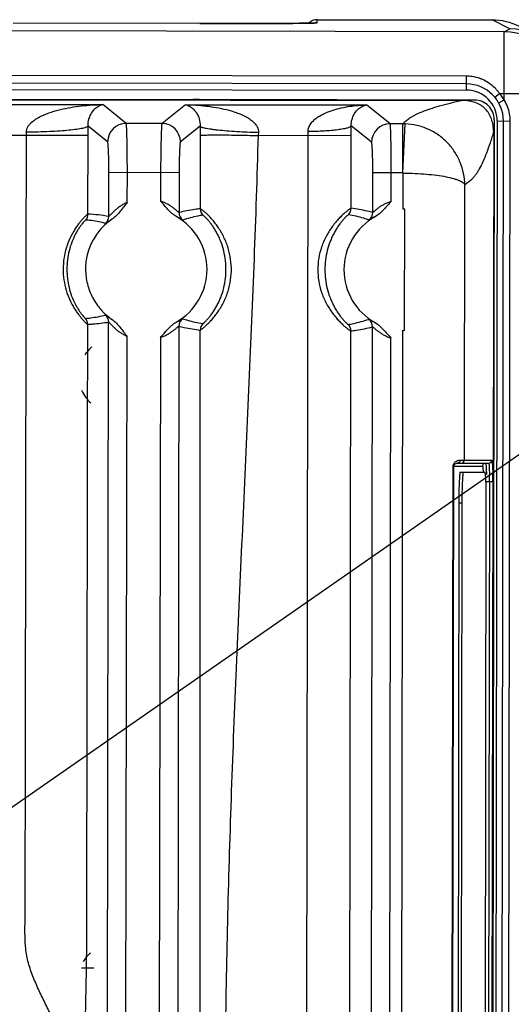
# Model space of a CAD drawing. Header units: inches. Extents: x 0 to 34, y 0 to 22.
# Tile 24 of 71: x 16 to 16.8, y 4.3 to 5.9. Entities that reach past the tile are written whole.
import ezdxf

# ---------------------------------------------------------------- set-up
doc = ezdxf.new("R2010")
doc.units = ezdxf.units.IN
doc.header["$LTSCALE"] = 1.87
doc.header["$MEASUREMENT"] = 0
doc.layers.get('0').update_dxf_attribs({"linetype": 'CONTINUOUS'})
doc.layers.add('DETAIL', color=7, linetype='CONTINUOUS')
doc.styles.get("Standard").update_dxf_attribs({"font": 'txt', "width": 0.8})
doc.dimstyles.get("Standard").update_dxf_attribs({"dimtxt": 0.125, "dimasz": 0.18, "dimexe": 0.18, "dimexo": 0.0625, "dimgap": 0.09, "dimtad": 0, "dimtih": 1, "dimtoh": 1, "dimdec": 3, "dimzin": 4, "dimdsep": 46, "dimtxsty": 'STANDARD', "dimblk": '_FILLED', "dimblk1": '_FILLED', "dimblk2": '_FILLED', "dimcen": 0.09, "dimadec": 0, "dimazin": 0, "dimtol": 1, "dimtp": 0.01, "dimtm": 0.01, "dimtfac": 1, "dimtdec": 3, "dimtofl": 0, "dimtmove": 0, "dimatfit": 3, "dimldrblk": '_FILLED', "dimfxl": 1, "dimtolj": 1, "dimtzin": 4, "dimarcsym": 0})

# ---------------------------------------------------------------- blocks, each defined once
blk = doc.blocks.new('_FILLED')
at = {"color": 0, "linetype": 'BYBLOCK'}
blk.add_solid([(0, 0), (-1, 0.1736), (-1, -0.1736)], dxfattribs=at)

msp = doc.modelspace()

# ---------------------------------------------------------------- linework, layer by layer
at = {"color": 7, "linetype": 'CONTINUOUS'}
for p, q in [((16.5125, 5.8652), (16.5126, 5.8702)), ((16.5126, 5.8702), (16.7962, 5.8698)), ((16.8251, 5.8552), (16.7962, 5.8698)), ((16.8159, 5.8506), (6.6112, 5.8664)), ((16.4074, 5.8639), (16.0196, 5.8643)), ((16.4577, 5.8641), (16.4074, 5.8639)), ((16.4834, 5.8643), (16.4577, 5.8641)), ((16.4947, 5.8645), (16.4834, 5.8643)), ((16.5006, 5.8646), (16.4947, 5.8645)), ((16.505, 5.8647), (16.5006, 5.8646)), ((16.8159, 5.8506), (16.8251, 5.8552)), ((16.8157, 5.7401), (16.8159, 5.8506)), ((16.7547, 5.7786), (14.9231, 5.7815)), ((16.7547, 5.7558), (16.7547, 5.7786)), ((16.7547, 5.7658), (14.9231, 5.7687)), ((14.9231, 5.7587), (16.7547, 5.7558)), ((6.6951, 5.7546), (16.7488, 5.7391)), ((15.1303, 5.7425), (16.3106, 5.7407)), ((16.3106, 5.7407), (16.3207, 5.7405)), ((16.3216, 5.7405), (16.3157, 5.7406)), ((16.7676, 5.7398), (16.3216, 5.7405)), ((16.7676, 5.7398), (16.7488, 5.7391)), ((16.8007, 5.7442), (16.8084, 5.7506)), ((16.807, 5.7352), (16.8157, 5.7401)), ((16.8084, 5.7506), (16.9157, 5.7505)), ((15.3607, 5.7336), (16.1648, 5.7324)), ((16.2028, 5.7019), (16.1648, 5.7324)), ((16.299, 5.7322), (16.261, 5.7018)), ((16.299, 5.7322), (16.5928, 5.7317)), ((16.6308, 5.7012), (16.5928, 5.7317)), ((16.7996, 5.7077), (16.7949, 2.6584)), ((16.7996, 5.7077), (16.7988, 5.6889)), ((16.1727, 5.672), (16.141, 5.6974)), ((16.261, 5.7018), (16.2028, 5.7019)), ((16.3229, 5.6974), (16.2909, 5.6718)), ((16.6008, 5.6713), (16.5677, 5.6978)), ((16.6514, 5.7012), (16.6308, 5.7012)), ((16.6513, 5.6213), (16.6514, 5.7012)), ((16.6517, 5.6213), (16.6554, 5.7011)), ((16.8046, 5.7058), (16.7998, 2.5653)), ((16.8046, 5.7058), (16.8256, 5.7057)), ((16.8098, 2.5653), (16.8146, 5.7057)), ((16.8208, 2.5652), (16.8256, 5.7057)), ((15.3851, 5.6836), (16.141, 5.6825)), ((16.1408, 5.5544), (16.141, 5.6825)), ((16.3229, 5.6822), (16.3229, 5.5632)), ((16.4172, 5.6873), (16.4168, 5.682)), ((16.5678, 5.6818), (16.4168, 5.682)), ((16.493, 2.5791), (16.4978, 5.6819)), ((16.5676, 5.5639), (16.5678, 5.6818)), ((16.7988, 5.6889), (16.7979, 5.1355)), ((16.1747, 5.5507), (16.1748, 5.622)), ((16.2887, 5.6218), (16.1748, 5.622)), ((16.2047, 5.5736), (16.2048, 5.622)), ((16.2587, 5.6219), (16.2587, 5.5755)), ((16.2887, 5.6218), (16.2886, 5.557)), ((16.6027, 5.5572), (16.6028, 5.6213)), ((16.6521, 5.6213), (16.6028, 5.6213)), ((16.6327, 5.5751), (16.6328, 5.6213)), ((16.652, 5.5627), (16.6521, 5.6213)), ((16.7513, 5.1551), (16.752, 5.6018)), ((16.6543, 5.3657), (16.6546, 5.5627)), ((16.1725, 4.1287), (16.1744, 5.3793)), ((16.2883, 5.3727), (16.2863, 4.0719)), ((16.2024, 4.1287), (16.2043, 5.3563)), ((16.5634, 2.8959), (16.5673, 5.3648)), ((16.5986, 2.8892), (16.6024, 5.3715)), ((16.6479, 2.8947), (16.6517, 5.3658)), ((16.2583, 5.3542), (16.2563, 4.0719)), ((16.6286, 2.9071), (16.6323, 5.3535)), ((16.7399, 5.1501), (16.7908, 5.15)), ((16.7423, 5.1549), (16.7446, 5.1551)), ((16.7446, 5.1551), (16.7958, 5.155)), ((16.73, 3.1151), (16.7331, 5.1451)), ((16.7309, 3.1151), (16.734, 5.1451)), ((16.7331, 5.1451), (16.7808, 5.1451)), ((16.7445, 5.1356), (16.7847, 5.1355)), ((16.7812, 5.1432), (16.7816, 5.1358)), ((16.7867, 5.1413), (16.787, 5.1315)), ((16.7917, 5.1412), (16.792, 5.1315)), ((16.7969, 5.1448), (16.7972, 5.1333)), ((16.7973, 5.12), (16.7871, 5.12)), ((16.792, 5.12), (16.789, 3.14)), ((16.7973, 5.12), (16.7942, 3.14)), ((16.7423, 5.0856), (16.7393, 3.1856)), ((16.7423, 5.0856), (16.7473, 5.0856)), ((16.7473, 5.0856), (16.7443, 3.1856)), ((16.7838, 3.1855), (16.7868, 5.0855)), ((16.1304, 4.3306), (16.1502, 4.3306))]:
    msp.add_line(p, q, dxfattribs=at)
for points in [[(16.5097, 5.8649), (16.5098, 5.8649), (16.5097, 5.8649), (16.5091, 5.8649), (16.5081, 5.8648), (16.5067, 5.8648), (16.505, 5.8647)], [(16.3157, 5.7406), (16.3131, 5.7406), (16.3122, 5.7406), (16.3116, 5.7406), (16.3115, 5.7406)]]:
    msp.add_lwpolyline(points, dxfattribs=at)
for centre, radius, start, end in [((16.5126, 5.8502), 0.02, 89.911, 133.9845), ((16.796, 5.7697), 0.1, 63.348, 89.9138), ((16.5125, 5.8451), 0.02, 89.9194, 99.4202), ((16.825, 5.7552), 0.1, 359.9225, 89.9115), ((16.8157, 5.7506), 0.1, 359.9181, 89.8972), ((16.7546, 5.7155), 0.0631, 81.6987, 89.9049), ((16.7545, 5.7146), 0.064, 69.186, 81.6871), ((16.7546, 5.7058), 0.06, 359.9118, 89.9095), ((16.7546, 5.7058), 0.05, 359.9113, 89.9113), ((16.3333, 7.7212), 1.9807, 269.6345, 269.922), ((16.7675, 5.7073), 0.0325, 67.5108, 89.8413), ((16.7476, 5.7051), 0.076, 36.8715, 40.6354), ((16.7546, 5.7058), 0.07, 29.2724, 39.8068), ((16.7589, 5.7046), 0.067, 21.4015, 31.9503), ((16.7677, 5.7078), 0.0319, 22.3917, 67.4066), ((16.7611, 5.7055), 0.0646, 10.67, 21.3681), ((16.7672, 5.7077), 0.0325, 359.9597, 22.3093), ((16.7625, 5.7058), 0.0631, 359.9146, 10.6385), ((12.7149, 5.6878), 3.4261, 359.9112, 0.1621), ((16.2028, 5.6719), 0.03, 90.025, 179.8185), ((16.2608, 5.6718), 0.03, 0.004, 89.7975), ((19.4742, 5.6811), 3.1513, 179.7039, 179.9801), ((13.8432, 5.686), 2.7246, 359.9106, 0.2473), ((16.6308, 5.6712), 0.03, 90.025, 179.8185), ((16.6512, 5.6014), 0.0999, 87.6126, 89.8756), ((15.6612, 5.6832), 0.3799, 359.9104, 0.6645), ((16.0241, 5.6826), 0.4737, 359.9101, 0.7171), ((16.5526, 5.564), 0.015, 315.6821, 359.9058), ((16.1258, 5.5544), 0.015, 320.8282, 359.9119), ((16.1316, 5.3158), 0.2388, 79.6089, 87.7908), ((16.1597, 5.5507), 0.015, 311.5227, 359.8979), ((16.2355, 5.4649), 0.0985, 299.5254, 60.2048), ((16.3036, 5.5569), 0.015, 179.9319, 233.45), ((16.3379, 5.5632), 0.015, 179.9182, 223.7737), ((16.6545, 5.4642), 0.0985, 119.0695, 240.755), ((16.5877, 5.5572), 0.015, 305.7541, 359.8901), ((16.6545, 5.4643), 0.0984, 89.911, 91.4531), ((16.1594, 5.3793), 0.015, 359.9253, 48.3017), ((16.1255, 5.3757), 0.015, 359.9108, 38.9945), ((16.3033, 5.3726), 0.015, 126.3731, 179.8909), ((16.3379, 5.3663), 0.015, 136.1266, 179.9048), ((16.5523, 5.3648), 0.015, 359.9187, 44.1434), ((16.5874, 5.3715), 0.015, 359.9329, 54.0694), ((-523.8543, 4.8051), 540.1774, 359.922973, 0.059522), ((16.6545, 5.4639), 0.0982, 268.3683, 269.1408), ((16.6545, 5.4645), 0.0987, 269.1405, 269.9104), ((16.1856, 5.2925), 0.06, 129.6463, 146.4122), ((16.1856, 5.2925), 0.06, 203.5968, 227.9003), ((16.7463, 5.1551), 0.005, 269.9574, 359.9234), ((16.7908, 5.155), 0.005, 269.9574, 359.9234), ((16.058, 5.1215), 0.7393, 359.8891, 0.9145), ((16.1596, 5.1213), 0.6325, 359.8883, 0.9284), ((15.692, 5.0873), 1.0948, 359.9077, 0.9088), ((16.1835, 4.3085), 0.06, 129.6463, 147.3205)]:
    msp.add_arc(centre, radius, start, end, dxfattribs=at)
for points, knots in [([(16.3225, 5.8638), (16.3544, 5.8638), (16.3995, 5.8638), (16.4547, 5.8641), (16.4779, 5.8643), (16.488, 5.8644)], [0, 0, 0, 0, 0.578911, 0.817821, 1, 1, 1, 1]), ([(16.488, 5.8644), (16.4898, 5.8644), (16.4934, 5.8645), (16.4983, 5.8646), (16.5025, 5.8647), (16.5056, 5.8647), (16.5077, 5.8648), (16.5089, 5.8649), (16.51, 5.8649), (16.5109, 5.865), (16.5116, 5.865), (16.512, 5.8651), (16.5123, 5.8651), (16.5124, 5.8651), (16.5125, 5.8651), (16.5125, 5.8652), (16.5125, 5.8652)], [0, 0, 0, 0, 0.230049, 0.431376, 0.603192, 0.744798, 0.804068, 0.855575, 0.899275, 0.935122, 0.963076, 0.983124, 0.990191, 0.995304, 0.998509, 1, 1, 1, 1]), ([(16.7902, 5.7678), (16.7872, 5.7698), (16.7829, 5.7722), (16.7784, 5.774), (16.7772, 5.7745)], [0, 0, 0, 0, 0.749705, 1, 1, 1, 1]), ([(16.8053, 5.7545), (16.8042, 5.7558), (16.7997, 5.7607), (16.7944, 5.765), (16.7902, 5.7678)], [0, 0, 0, 0, 0.25074, 1, 1, 1, 1]), ([(16.0411, 5.6876), (16.041, 5.6906), (16.0425, 5.6952), (16.0459, 5.7), (16.05, 5.7043), (16.0559, 5.7087), (16.0635, 5.713), (16.0714, 5.7166), (16.0796, 5.7196), (16.0879, 5.7222), (16.099, 5.7252), (16.1132, 5.728), (16.1303, 5.7304), (16.1475, 5.7319), (16.159, 5.7323), (16.1648, 5.7324)], [0, 0, 0, 0, 0.064902, 0.096933, 0.12873, 0.191695, 0.254339, 0.3168, 0.379143, 0.441407, 0.503611, 0.627871, 0.752008, 0.876047, 1, 1, 1, 1]), ([(16.141, 5.6974), (16.1409, 5.7014), (16.1418, 5.7079), (16.1455, 5.7172), (16.1506, 5.7246), (16.1576, 5.7301), (16.1625, 5.7319), (16.1648, 5.7324)], [0, 0, 0, 0, 0.260432, 0.424746, 0.66118, 0.843486, 1, 1, 1, 1]), ([(16.299, 5.7322), (16.3013, 5.7317), (16.3061, 5.7299), (16.313, 5.7246), (16.3182, 5.7174), (16.3221, 5.708), (16.323, 5.7014), (16.3229, 5.6974)], [0, 0, 0, 0, 0.152895, 0.332679, 0.568435, 0.734525, 1, 1, 1, 1]), ([(16.299, 5.7322), (16.3046, 5.7321), (16.3158, 5.7317), (16.3325, 5.7302), (16.3491, 5.7278), (16.3628, 5.725), (16.3735, 5.7221), (16.3815, 5.7195), (16.3893, 5.7164), (16.397, 5.7129), (16.4042, 5.7085), (16.4108, 5.7031), (16.4161, 5.6962), (16.4175, 5.6902), (16.4172, 5.6873)], [0, 0, 0, 0, 0.124298, 0.248558, 0.372809, 0.497071, 0.559233, 0.621411, 0.68363, 0.745957, 0.808388, 0.871206, 0.93483, 1, 1, 1, 1]), ([(16.4978, 5.6886), (16.4977, 5.6911), (16.4985, 5.6948), (16.5007, 5.6992), (16.5027, 5.7023), (16.5051, 5.705), (16.5085, 5.7083), (16.5132, 5.7119), (16.5192, 5.7155), (16.5275, 5.7196), (16.5384, 5.7237), (16.5517, 5.7272), (16.5653, 5.7297), (16.579, 5.7312), (16.5882, 5.7317), (16.5928, 5.7317)], [0, 0, 0, 0, 0.066708, 0.099565, 0.131893, 0.163935, 0.195705, 0.25871, 0.32126, 0.38353, 0.507462, 0.630956, 0.754161, 0.877163, 1, 1, 1, 1]), ([(16.5677, 5.6978), (16.5677, 5.7014), (16.5683, 5.7065), (16.5703, 5.7123), (16.5729, 5.7179), (16.5776, 5.7242), (16.585, 5.7296), (16.5903, 5.7314), (16.5928, 5.7317)], [0, 0, 0, 0, 0.23936, 0.326586, 0.402959, 0.644553, 0.834235, 1, 1, 1, 1]), ([(16.7487, 5.7391), (16.7419, 5.7376), (16.7291, 5.7346), (16.7113, 5.73), (16.6958, 5.7253), (16.6845, 5.7213), (16.6767, 5.718), (16.6718, 5.7156), (16.6674, 5.7132), (16.6625, 5.7101), (16.6573, 5.7061), (16.6533, 5.7028), (16.6514, 5.7012)], [0, 0, 0, 0, 0.196876, 0.371722, 0.524594, 0.655601, 0.712975, 0.764994, 0.811762, 0.853895, 0.929155, 1, 1, 1, 1]), ([(16.7988, 5.6889), (16.7988, 5.6924), (16.7981, 5.6994), (16.7958, 5.7076), (16.7932, 5.7136), (16.7902, 5.7193), (16.7868, 5.7239), (16.7832, 5.7274), (16.7806, 5.7296), (16.7771, 5.7318), (16.7729, 5.7339), (16.767, 5.7363), (16.759, 5.7384), (16.7523, 5.739), (16.7488, 5.7391)], [0, 0, 0, 0, 0.133323, 0.261136, 0.321534, 0.379752, 0.501724, 0.534833, 0.568104, 0.63149, 0.689276, 0.746746, 0.868719, 1, 1, 1, 1]), ([(16.141, 5.6974), (16.1408, 5.6971), (16.14, 5.6963), (16.1381, 5.6954), (16.1354, 5.6945), (16.1319, 5.6936), (16.1276, 5.6928), (16.1203, 5.6917), (16.1094, 5.6904), (16.0946, 5.6892), (16.0779, 5.6883), (16.0598, 5.6878), (16.0474, 5.6876), (16.0411, 5.6876)], [0, 0, 0, 0, 0.012744, 0.032589, 0.060391, 0.096298, 0.140124, 0.191539, 0.315514, 0.463893, 0.631501, 0.812555, 1, 1, 1, 1]), ([(16.2048, 5.622), (16.2048, 5.627), (16.2047, 5.637), (16.2047, 5.6516), (16.2045, 5.6631), (16.2044, 5.6716), (16.2042, 5.6774), (16.2041, 5.6826), (16.2039, 5.6873), (16.2038, 5.6914), (16.2036, 5.6948), (16.2034, 5.6973), (16.2033, 5.6989), (16.2032, 5.6998), (16.2031, 5.7006), (16.203, 5.7012), (16.2029, 5.7016), (16.2028, 5.7018), (16.2028, 5.7019)], [0, 0, 0, 0, 0.190567, 0.374476, 0.544404, 0.622222, 0.694333, 0.760088, 0.81884, 0.870043, 0.91328, 0.948148, 0.962331, 0.974312, 0.984073, 0.9916, 0.996892, 1, 1, 1, 1]), ([(16.261, 5.7018), (16.2609, 5.7018), (16.2608, 5.7015), (16.2607, 5.7011), (16.2606, 5.7005), (16.2605, 5.6998), (16.2604, 5.6988), (16.2603, 5.6972), (16.2601, 5.6947), (16.2599, 5.6913), (16.2597, 5.6872), (16.2596, 5.6825), (16.2594, 5.6773), (16.2593, 5.6715), (16.2591, 5.663), (16.2589, 5.6515), (16.2588, 5.6369), (16.2587, 5.627), (16.2587, 5.6219)], [0, 0, 0, 0, 0.003108, 0.0084, 0.015927, 0.025688, 0.037669, 0.051852, 0.08672, 0.129957, 0.18116, 0.239912, 0.305667, 0.377778, 0.455596, 0.625524, 0.809433, 1, 1, 1, 1]), ([(16.3229, 5.6974), (16.323, 5.6972), (16.3233, 5.6969), (16.3241, 5.6964), (16.3257, 5.6957), (16.3282, 5.6949), (16.3315, 5.6942), (16.3356, 5.6934), (16.3404, 5.6927), (16.346, 5.6919), (16.3546, 5.691), (16.3667, 5.6899), (16.3825, 5.6888), (16.3995, 5.6879), (16.4113, 5.6875), (16.4172, 5.6873)], [0, 0, 0, 0, 0.005064, 0.011807, 0.031124, 0.058655, 0.094441, 0.138246, 0.189711, 0.248449, 0.313939, 0.462682, 0.630708, 0.81218, 1, 1, 1, 1]), ([(16.5677, 5.6978), (16.5676, 5.6975), (16.567, 5.6968), (16.5657, 5.6959), (16.5639, 5.6951), (16.5614, 5.6942), (16.5583, 5.6935), (16.5532, 5.6924), (16.5456, 5.6912), (16.5353, 5.6901), (16.5236, 5.6893), (16.5109, 5.6887), (16.5022, 5.6886), (16.4978, 5.6886)], [0, 0, 0, 0, 0.015061, 0.036367, 0.065067, 0.101481, 0.145602, 0.197115, 0.320601, 0.468079, 0.634561, 0.814338, 1, 1, 1, 1]), ([(16.6328, 5.6213), (16.6328, 5.6264), (16.6328, 5.6364), (16.6327, 5.6509), (16.6325, 5.6624), (16.6324, 5.6709), (16.6322, 5.6767), (16.6321, 5.6819), (16.6319, 5.6866), (16.6318, 5.6907), (16.6316, 5.6941), (16.6314, 5.6966), (16.6313, 5.6982), (16.6312, 5.6992), (16.6311, 5.7), (16.631, 5.7006), (16.6309, 5.701), (16.6308, 5.7012), (16.6308, 5.7012)], [0, 0, 0, 0, 0.190567, 0.374476, 0.544404, 0.622222, 0.694333, 0.760088, 0.81884, 0.870043, 0.91328, 0.948148, 0.962331, 0.974312, 0.984073, 0.9916, 0.996892, 1, 1, 1, 1]), ([(16.752, 5.6018), (16.7519, 5.6081), (16.7506, 5.6206), (16.7451, 5.6388), (16.7362, 5.6557), (16.7243, 5.6707), (16.7097, 5.6833), (16.6929, 5.6928), (16.6746, 5.6991), (16.6618, 5.7009), (16.6554, 5.7011)], [0, 0, 0, 0, 0.123123, 0.247134, 0.371455, 0.496348, 0.621855, 0.747739, 0.873913, 1, 1, 1, 1]), ([(16.1057, 4.1479), (16.1057, 4.152), (16.1058, 4.16), (16.1057, 4.1721), (16.105, 4.1822), (16.1039, 4.1902), (16.1023, 4.1981), (16.0997, 4.2078), (16.0957, 4.2193), (16.0913, 4.2306), (16.0849, 4.2454), (16.0763, 4.2636), (16.0674, 4.2817), (16.0605, 4.2962), (16.0556, 4.3073), (16.0509, 4.3184), (16.0468, 4.3298), (16.0435, 4.3415), (16.0411, 4.3533), (16.0396, 4.3654), (16.0389, 4.3774), (16.0387, 4.3895), (16.0388, 4.4016), (16.0391, 4.4137), (16.0393, 4.4258), (16.0393, 4.4379), (16.0392, 4.45), (16.0392, 4.462), (16.0392, 4.4782), (16.0393, 4.4983), (16.0393, 4.5225), (16.0393, 4.5466), (16.0394, 4.5708), (16.0394, 4.595), (16.0395, 4.6272), (16.0395, 4.6675), (16.0396, 4.7319), (16.0398, 4.8125), (16.0399, 4.9092), (16.0401, 5.0059), (16.0402, 5.1025), (16.0404, 5.1992), (16.0405, 5.2959), (16.0407, 5.3926), (16.0409, 5.5215), (16.041, 5.6182), (16.0411, 5.6826)], [0, 0, 0, 0, 0.007829, 0.015658, 0.023459, 0.027354, 0.031254, 0.039077, 0.046926, 0.054765, 0.062582, 0.078191, 0.093803, 0.101619, 0.109447, 0.117278, 0.125093, 0.132898, 0.140713, 0.148544, 0.156373, 0.164188, 0.171999, 0.17981, 0.187621, 0.195432, 0.203244, 0.211056, 0.218867, 0.23449, 0.250112, 0.265735, 0.281358, 0.29698, 0.312603, 0.343848, 0.375093, 0.437584, 0.500075, 0.562565, 0.625056, 0.687547, 0.750037, 0.812528, 0.875019, 1, 1, 1, 1]), ([(16.3229, 5.6822), (16.323, 5.6822), (16.3233, 5.6823), (16.3238, 5.6824), (16.3245, 5.6825), (16.3255, 5.6826), (16.3266, 5.6827), (16.3285, 5.6828), (16.3315, 5.6829), (16.3355, 5.683), (16.3403, 5.6831), (16.3459, 5.6831), (16.352, 5.6831), (16.3588, 5.6831), (16.3688, 5.683), (16.3822, 5.6828), (16.3992, 5.6825), (16.4109, 5.6822), (16.4168, 5.682)], [0, 0, 0, 0, 0.003445, 0.009063, 0.01689, 0.026925, 0.039154, 0.05356, 0.088803, 0.132322, 0.183708, 0.242543, 0.308281, 0.380286, 0.457913, 0.627248, 0.810348, 1, 1, 1, 1]), ([(16.4168, 5.682), (16.4131, 5.5484), (16.4052, 5.348), (16.393, 5.0809), (16.3838, 4.8806), (16.3754, 4.6803), (16.3686, 4.4799), (16.364, 4.2794), (16.3627, 4.1457), (16.3626, 4.0789)], [0, 0, 0, 0, 0.249995, 0.374997, 0.499996, 0.624994, 0.749995, 0.875, 1, 1, 1, 1]), ([(16.7988, 5.6888), (16.797, 5.6825), (16.7933, 5.6707), (16.7875, 5.6543), (16.7817, 5.6402), (16.7767, 5.6299), (16.7726, 5.623), (16.7697, 5.6186), (16.7668, 5.6148), (16.7629, 5.6106), (16.758, 5.6063), (16.7539, 5.6033), (16.752, 5.6018)], [0, 0, 0, 0, 0.194656, 0.367522, 0.518869, 0.649016, 0.706283, 0.758469, 0.80575, 0.848776, 0.926608, 1, 1, 1, 1]), ([(16.1748, 5.622), (16.1748, 5.6252), (16.1748, 5.6314), (16.1747, 5.6405), (16.1745, 5.6489), (16.1743, 5.6553), (16.1741, 5.6599), (16.1739, 5.6628), (16.1738, 5.6654), (16.1736, 5.6675), (16.1734, 5.6693), (16.1732, 5.6705), (16.1731, 5.6712), (16.173, 5.6715), (16.1729, 5.6718), (16.1728, 5.6719), (16.1727, 5.672)], [0, 0, 0, 0, 0.190107, 0.373958, 0.543777, 0.69351, 0.759116, 0.817785, 0.869013, 0.912298, 0.947195, 0.97347, 0.983333, 0.991007, 0.996518, 1, 1, 1, 1]), ([(16.2909, 5.6718), (16.2908, 5.6718), (16.2908, 5.6716), (16.2907, 5.6714), (16.2906, 5.671), (16.2904, 5.6703), (16.2902, 5.6691), (16.29, 5.6674), (16.2899, 5.6652), (16.2897, 5.6627), (16.2895, 5.6597), (16.2893, 5.6552), (16.2891, 5.6487), (16.2889, 5.6403), (16.2887, 5.6312), (16.2887, 5.625), (16.2887, 5.6218)], [0, 0, 0, 0, 0.003482, 0.008993, 0.016667, 0.02653, 0.052805, 0.087702, 0.130987, 0.182215, 0.240884, 0.30649, 0.456223, 0.626042, 0.809893, 1, 1, 1, 1]), ([(16.6028, 5.6213), (16.6028, 5.6245), (16.6028, 5.6308), (16.6027, 5.6398), (16.6025, 5.6482), (16.6023, 5.6547), (16.6021, 5.6592), (16.6019, 5.6622), (16.6018, 5.6647), (16.6016, 5.6669), (16.6014, 5.6686), (16.6012, 5.6698), (16.6011, 5.6705), (16.601, 5.6709), (16.6009, 5.6711), (16.6008, 5.6713), (16.6008, 5.6713)], [0, 0, 0, 0, 0.190107, 0.373958, 0.543777, 0.69351, 0.759116, 0.817785, 0.869013, 0.912298, 0.947195, 0.97347, 0.983333, 0.991007, 0.996518, 1, 1, 1, 1]), ([(16.6521, 5.6212), (16.6585, 5.6212), (16.671, 5.6208), (16.6892, 5.6196), (16.706, 5.6178), (16.7208, 5.6155), (16.7316, 5.613), (16.7388, 5.6108), (16.7431, 5.6091), (16.7466, 5.6074), (16.7493, 5.6057), (16.7511, 5.6039), (16.7518, 5.6025), (16.752, 5.6018)], [0, 0, 0, 0, 0.183907, 0.361369, 0.525485, 0.670829, 0.792913, 0.844127, 0.888411, 0.925595, 0.955816, 0.979959, 1, 1, 1, 1]), ([(16.2047, 5.5736), (16.2027, 5.5728), (16.1989, 5.5709), (16.1936, 5.5676), (16.1895, 5.5646), (16.1865, 5.5622), (16.1844, 5.5604), (16.1825, 5.5586), (16.1808, 5.5569), (16.1792, 5.5553), (16.1778, 5.5538), (16.1768, 5.5527), (16.1761, 5.552), (16.1757, 5.5515), (16.1753, 5.5512), (16.175, 5.5509), (16.1748, 5.5507), (16.1747, 5.5507), (16.1747, 5.5507)], [0, 0, 0, 0, 0.169105, 0.334431, 0.491593, 0.566421, 0.638378, 0.706958, 0.77148, 0.831221, 0.88491, 0.930607, 0.949837, 0.96632, 0.979799, 0.990025, 0.996775, 1, 1, 1, 1]), ([(16.2047, 5.5736), (16.2007, 5.5689), (16.1952, 5.5614), (16.1872, 5.5521), (16.1825, 5.548), (16.18, 5.5463)], [0, 0, 0, 0, 0.499852, 0.750003, 1, 1, 1, 1]), ([(16.2844, 5.5504), (16.2818, 5.5519), (16.277, 5.5555), (16.2706, 5.562), (16.2647, 5.5688), (16.2607, 5.5733), (16.2587, 5.5755)], [0, 0, 0, 0, 0.250005, 0.500152, 0.750093, 1, 1, 1, 1]), ([(16.2886, 5.557), (16.2886, 5.5569), (16.2884, 5.557), (16.2883, 5.5571), (16.288, 5.5573), (16.2877, 5.5576), (16.2872, 5.5579), (16.2866, 5.5585), (16.2856, 5.5594), (16.2842, 5.5606), (16.2827, 5.5619), (16.2809, 5.5633), (16.279, 5.5648), (16.277, 5.5663), (16.2739, 5.5684), (16.2698, 5.5708), (16.2644, 5.5734), (16.2606, 5.5749), (16.2587, 5.5755)], [0, 0, 0, 0, 0.003148, 0.009399, 0.018793, 0.031182, 0.046384, 0.064209, 0.106955, 0.158002, 0.216035, 0.279758, 0.34798, 0.42007, 0.495671, 0.656127, 0.826051, 1, 1, 1, 1]), ([(16.5676, 5.5639), (16.5675, 5.5639), (16.5674, 5.5639), (16.5672, 5.5638), (16.5669, 5.5637), (16.5663, 5.5634), (16.5655, 5.5628), (16.5642, 5.5619), (16.5627, 5.5608), (16.5609, 5.5594), (16.5589, 5.5578), (16.5559, 5.5552), (16.5518, 5.5514), (16.5467, 5.5461), (16.5414, 5.5401), (16.5362, 5.5333), (16.5314, 5.526), (16.5269, 5.5181), (16.5229, 5.5098), (16.5185, 5.4983), (16.5146, 5.4831), (16.5131, 5.4645), (16.5146, 5.4458), (16.5184, 5.4307), (16.5228, 5.4191), (16.5267, 5.4108), (16.5312, 5.4029), (16.536, 5.3955), (16.5412, 5.3888), (16.5464, 5.3827), (16.5515, 5.3774), (16.5556, 5.3736), (16.5586, 5.371), (16.5606, 5.3694), (16.5624, 5.368), (16.5639, 5.3669), (16.5652, 5.366), (16.566, 5.3654), (16.5666, 5.3651), (16.5669, 5.3649), (16.5671, 5.3649), (16.5672, 5.3648), (16.5673, 5.3648)], [0, 0, 0, 0, 0.000608, 0.001614, 0.003033, 0.004865, 0.009757, 0.016256, 0.02432, 0.033873, 0.044805, 0.057002, 0.084758, 0.116255, 0.150573, 0.186856, 0.224494, 0.263046, 0.302121, 0.34149, 0.420639, 0.500011, 0.579383, 0.65854, 0.697918, 0.737006, 0.775559, 0.813195, 0.849488, 0.883812, 0.915307, 0.943055, 0.955248, 0.966172, 0.975716, 0.983766, 0.990253, 0.995135, 0.996965, 0.998383, 0.99939, 1, 1, 1, 1]), ([(16.6027, 5.5572), (16.5998, 5.558), (16.5882, 5.5608), (16.5764, 5.5629), (16.5676, 5.5639)], [0, 0, 0, 0, 0.252754, 1, 1, 1, 1]), ([(16.6327, 5.5751), (16.6307, 5.5745), (16.6269, 5.5732), (16.6215, 5.5706), (16.6174, 5.5683), (16.6143, 5.5663), (16.6123, 5.5648), (16.6104, 5.5634), (16.6086, 5.562), (16.607, 5.5607), (16.6057, 5.5595), (16.6047, 5.5587), (16.604, 5.5581), (16.6036, 5.5578), (16.6033, 5.5575), (16.603, 5.5573), (16.6028, 5.5572), (16.6027, 5.5572), (16.6027, 5.5572)], [0, 0, 0, 0, 0.174556, 0.345006, 0.505808, 0.581497, 0.653607, 0.721768, 0.785342, 0.843153, 0.893928, 0.936373, 0.954048, 0.96911, 0.981376, 0.990673, 0.996862, 1, 1, 1, 1]), ([(16.6327, 5.5751), (16.6306, 5.573), (16.6265, 5.5685), (16.6206, 5.5617), (16.6142, 5.5554), (16.6093, 5.5518), (16.6067, 5.5503)], [0, 0, 0, 0, 0.249906, 0.499853, 0.749995, 1, 1, 1, 1]), ([(16.1408, 5.5544), (16.1407, 5.5544), (16.1404, 5.5543), (16.14, 5.554), (16.1393, 5.5535), (16.1385, 5.5528), (16.1374, 5.5518), (16.1363, 5.5507), (16.1349, 5.5494), (16.1329, 5.5473), (16.13, 5.5441), (16.1264, 5.5396), (16.1226, 5.5344), (16.1173, 5.5263), (16.1111, 5.5147), (16.1053, 5.4993), (16.1015, 5.4825), (16.1002, 5.4651), (16.1015, 5.4477), (16.1052, 5.4309), (16.111, 5.4154), (16.1171, 5.4038), (16.1224, 5.3957), (16.1262, 5.3905), (16.1298, 5.386), (16.1326, 5.3828), (16.1347, 5.3807), (16.136, 5.3794), (16.1372, 5.3782), (16.1382, 5.3773), (16.139, 5.3766), (16.1397, 5.3761), (16.1402, 5.3758), (16.1404, 5.3757), (16.1405, 5.3757)], [0, 0, 0, 0, 0.001503, 0.004299, 0.008422, 0.013866, 0.020622, 0.028673, 0.03799, 0.048514, 0.072933, 0.101461, 0.133599, 0.168718, 0.245519, 0.328033, 0.41342, 0.500003, 0.586586, 0.671972, 0.754486, 0.831287, 0.866405, 0.898542, 0.927071, 0.951489, 0.962012, 0.971329, 0.97938, 0.986134, 0.991579, 0.995701, 0.998497, 1, 1, 1, 1]), ([(16.2947, 5.5449), (16.2946, 5.5449), (16.2945, 5.5449), (16.2943, 5.545), (16.2941, 5.5451), (16.2936, 5.5453), (16.2927, 5.5458), (16.2916, 5.5464), (16.2901, 5.5473), (16.2884, 5.5482), (16.2864, 5.5493), (16.285, 5.5501), (16.2843, 5.5505)], [0, 0, 0, 0, 0.009972, 0.026992, 0.051478, 0.083475, 0.169785, 0.284919, 0.42728, 0.595187, 0.786746, 1, 1, 1, 1]), ([(16.3229, 5.5632), (16.32, 5.5629), (16.3085, 5.5614), (16.2971, 5.5591), (16.2886, 5.557)], [0, 0, 0, 0, 0.247909, 1, 1, 1, 1]), ([(16.327, 5.5528), (16.3243, 5.5523), (16.3134, 5.5503), (16.3026, 5.5475), (16.2947, 5.5449)], [0, 0, 0, 0, 0.249078, 1, 1, 1, 1]), ([(16.3229, 5.3663), (16.3229, 5.3663), (16.3231, 5.3663), (16.3234, 5.3665), (16.324, 5.3669), (16.3248, 5.3675), (16.326, 5.3683), (16.3274, 5.3694), (16.329, 5.3707), (16.3308, 5.3723), (16.3336, 5.3748), (16.3375, 5.3785), (16.3423, 5.3837), (16.3473, 5.3897), (16.3522, 5.3965), (16.3569, 5.4039), (16.3612, 5.4119), (16.365, 5.4204), (16.3692, 5.4322), (16.3728, 5.4477), (16.3739, 5.4667), (16.3723, 5.4826), (16.3696, 5.4949), (16.3668, 5.5039), (16.3635, 5.5125), (16.3595, 5.5207), (16.3552, 5.5284), (16.3505, 5.5355), (16.3457, 5.5419), (16.3409, 5.5475), (16.3364, 5.5523), (16.3328, 5.5557), (16.3302, 5.558), (16.3285, 5.5594), (16.327, 5.5606), (16.3258, 5.5615), (16.3247, 5.5623), (16.3239, 5.5628), (16.3234, 5.5631), (16.323, 5.5632), (16.3229, 5.5632), (16.3229, 5.5632)], [0, 0, 0, 0, 0.000625, 0.001622, 0.004764, 0.009435, 0.015618, 0.023294, 0.03242, 0.042913, 0.054683, 0.081718, 0.112806, 0.147093, 0.183763, 0.222169, 0.261805, 0.302218, 0.343116, 0.425675, 0.508605, 0.5914, 0.632599, 0.673473, 0.713858, 0.753529, 0.792105, 0.829131, 0.864101, 0.896402, 0.92534, 0.950248, 0.961025, 0.970595, 0.97889, 0.98585, 0.991449, 0.995669, 0.998503, 0.999409, 1, 1, 1, 1]), ([(16.3271, 5.3767), (16.3271, 5.3767), (16.3272, 5.3767), (16.3275, 5.3768), (16.3279, 5.3771), (16.3287, 5.3777), (16.3296, 5.3785), (16.3307, 5.3795), (16.332, 5.3808), (16.3334, 5.3823), (16.3357, 5.3848), (16.3387, 5.3884), (16.3424, 5.3933), (16.3462, 5.399), (16.3499, 5.4054), (16.3533, 5.4122), (16.3574, 5.4218), (16.3614, 5.4346), (16.3642, 5.4505), (16.365, 5.4667), (16.3637, 5.4829), (16.3605, 5.4986), (16.3561, 5.511), (16.3519, 5.5204), (16.3484, 5.5268), (16.3448, 5.5327), (16.3412, 5.5379), (16.3377, 5.5424), (16.3349, 5.5457), (16.3328, 5.5478), (16.3315, 5.5492), (16.3303, 5.5503), (16.3293, 5.5512), (16.3285, 5.5519), (16.3279, 5.5524), (16.3274, 5.5527), (16.3272, 5.5528), (16.3271, 5.5528), (16.327, 5.5528)], [0, 0, 0, 0, 0.000574, 0.001501, 0.004502, 0.009066, 0.015195, 0.022885, 0.032116, 0.042804, 0.054837, 0.082507, 0.11429, 0.149272, 0.186517, 0.225194, 0.264857, 0.345846, 0.42772, 0.509908, 0.591971, 0.673423, 0.7532, 0.791771, 0.828989, 0.864243, 0.896787, 0.925859, 0.950835, 0.96161, 0.971143, 0.979359, 0.986221, 0.991716, 0.995835, 0.998577, 0.999443, 1, 1, 1, 1]), ([(16.5633, 5.5535), (16.5633, 5.5535), (16.5632, 5.5535), (16.563, 5.5534), (16.5628, 5.5532), (16.5623, 5.5529), (16.5616, 5.5523), (16.5606, 5.5515), (16.5594, 5.5503), (16.558, 5.5489), (16.5565, 5.5473), (16.5541, 5.5447), (16.551, 5.5409), (16.5472, 5.5358), (16.5434, 5.53), (16.5398, 5.5237), (16.5365, 5.517), (16.5325, 5.5076), (16.5286, 5.4953), (16.5258, 5.48), (16.5248, 5.4645), (16.5257, 5.4489), (16.5285, 5.4336), (16.5324, 5.4213), (16.5363, 5.4119), (16.5396, 5.4051), (16.5432, 5.3988), (16.547, 5.393), (16.5508, 5.3879), (16.5539, 5.3841), (16.5562, 5.3815), (16.5578, 5.3799), (16.5592, 5.3785), (16.5604, 5.3773), (16.5613, 5.3764), (16.562, 5.3759), (16.5625, 5.3756), (16.5627, 5.3754), (16.5629, 5.3753), (16.563, 5.3753), (16.563, 5.3753)], [0, 0, 0, 0, 0.000567, 0.001535, 0.00293, 0.004757, 0.0097, 0.016342, 0.024651, 0.034536, 0.045861, 0.058492, 0.087144, 0.119454, 0.154367, 0.190905, 0.228485, 0.266745, 0.344096, 0.421938, 0.499906, 0.577886, 0.655733, 0.733127, 0.771381, 0.80896, 0.845545, 0.880477, 0.912784, 0.941454, 0.9541, 0.965438, 0.975326, 0.983628, 0.99027, 0.995218, 0.99705, 0.998451, 0.999426, 1, 1, 1, 1]), ([(16.5964, 5.5451), (16.5937, 5.546), (16.5829, 5.5494), (16.5717, 5.552), (16.5633, 5.5535)], [0, 0, 0, 0, 0.251429, 1, 1, 1, 1]), ([(16.6069, 5.5505), (16.6061, 5.5501), (16.6047, 5.5494), (16.6027, 5.5483), (16.601, 5.5473), (16.5995, 5.5465), (16.5984, 5.5459), (16.5976, 5.5455), (16.597, 5.5452), (16.5968, 5.5451), (16.5966, 5.5451), (16.5965, 5.545), (16.5964, 5.5451)], [0, 0, 0, 0, 0.213574, 0.405279, 0.573172, 0.715401, 0.830369, 0.916563, 0.948531, 0.973001, 0.990016, 1, 1, 1, 1]), ([(16.1374, 5.5449), (16.1374, 5.545), (16.1371, 5.5448), (16.1367, 5.5446), (16.1362, 5.5441), (16.1355, 5.5435), (16.1347, 5.5426), (16.1334, 5.5411), (16.1314, 5.5388), (16.1288, 5.5354), (16.126, 5.5313), (16.123, 5.5265), (16.1189, 5.519), (16.1143, 5.5085), (16.11, 5.4948), (16.1073, 5.4802), (16.1064, 5.4651), (16.1073, 5.45), (16.1099, 5.4354), (16.1141, 5.4216), (16.1187, 5.4111), (16.1228, 5.4037), (16.1258, 5.3989), (16.1286, 5.3947), (16.1312, 5.3913), (16.1331, 5.389), (16.1345, 5.3875), (16.1353, 5.3866), (16.136, 5.386), (16.1365, 5.3855), (16.1369, 5.3853), (16.1371, 5.3851), (16.1372, 5.3852)], [0, 0, 0, 0, 0.001413, 0.004086, 0.008078, 0.013398, 0.020045, 0.028012, 0.047768, 0.072232, 0.100954, 0.13339, 0.168835, 0.246101, 0.328729, 0.413844, 0.5, 0.586156, 0.671271, 0.753898, 0.831165, 0.866609, 0.899046, 0.927767, 0.952232, 0.971988, 0.979955, 0.986601, 0.991921, 0.995914, 0.998587, 1, 1, 1, 1]), ([(16.18, 5.5463), (16.1734, 5.5418), (16.1613, 5.5312), (16.1475, 5.5114), (16.1389, 5.4888), (16.136, 5.4649), (16.139, 5.4409), (16.1476, 5.4184), (16.1614, 5.3986), (16.1735, 5.388), (16.18, 5.3834)], [0, 0, 0, 0, 0.124943, 0.25003, 0.374994, 0.500004, 0.625014, 0.749982, 0.875058, 1, 1, 1, 1]), ([(16.1696, 5.5395), (16.167, 5.5401), (16.1564, 5.5426), (16.1456, 5.5442), (16.1374, 5.5449)], [0, 0, 0, 0, 0.250598, 1, 1, 1, 1]), ([(16.18, 5.5463), (16.1793, 5.5458), (16.1779, 5.5449), (16.1759, 5.5436), (16.1742, 5.5424), (16.1727, 5.5414), (16.1716, 5.5406), (16.1707, 5.54), (16.1702, 5.5397), (16.17, 5.5396), (16.1698, 5.5395), (16.1696, 5.5394), (16.1696, 5.5395)], [0, 0, 0, 0, 0.210048, 0.400147, 0.568037, 0.711441, 0.828141, 0.915969, 0.948516, 0.97332, 0.990358, 1, 1, 1, 1]), ([(16.1372, 5.3852), (16.1399, 5.3854), (16.1507, 5.3866), (16.1615, 5.3886), (16.1694, 5.3905)], [0, 0, 0, 0, 0.249808, 1, 1, 1, 1]), ([(16.1694, 5.3905), (16.1694, 5.3906), (16.1695, 5.3905), (16.1697, 5.3904), (16.17, 5.3903), (16.1705, 5.39), (16.1713, 5.3894), (16.1725, 5.3886), (16.174, 5.3876), (16.1757, 5.3864), (16.1776, 5.385), (16.179, 5.3841), (16.1798, 5.3837)], [0, 0, 0, 0, 0.009678, 0.026729, 0.051521, 0.084044, 0.171832, 0.288529, 0.431949, 0.599852, 0.789955, 1, 1, 1, 1]), ([(16.1357, 4.1479), (16.1357, 4.1544), (16.1357, 4.1672), (16.1358, 4.1926), (16.1363, 4.2232), (16.1371, 4.2591), (16.1379, 4.2945), (16.1385, 4.3244), (16.1388, 4.349), (16.139, 4.3681), (16.139, 4.3874), (16.139, 4.4133), (16.1391, 4.4455), (16.1392, 4.4843), (16.1392, 4.5231), (16.1393, 4.5618), (16.1394, 4.6135), (16.1395, 4.6781), (16.1396, 4.7814), (16.1398, 4.9106), (16.1401, 5.0656), (16.1403, 5.2207), (16.1405, 5.324), (16.1405, 5.3757)], [0, 0, 0, 0, 0.015793, 0.031508, 0.061887, 0.090743, 0.119171, 0.148415, 0.163671, 0.179303, 0.195109, 0.210891, 0.242452, 0.274016, 0.305581, 0.337145, 0.36871, 0.431839, 0.494968, 0.621226, 0.747484, 0.873742, 1, 1, 1, 1]), ([(16.1405, 5.3757), (16.1434, 5.3758), (16.1547, 5.3764), (16.166, 5.3778), (16.1744, 5.3793)], [0, 0, 0, 0, 0.248802, 1, 1, 1, 1]), ([(16.1744, 5.3793), (16.1744, 5.3793), (16.1746, 5.3792), (16.1748, 5.3791), (16.175, 5.3788), (16.1754, 5.3785), (16.1758, 5.378), (16.1765, 5.3773), (16.1776, 5.3762), (16.1789, 5.3747), (16.1805, 5.3731), (16.1823, 5.3713), (16.1842, 5.3696), (16.1862, 5.3677), (16.1892, 5.3653), (16.1932, 5.3623), (16.1986, 5.359), (16.2024, 5.3571), (16.2043, 5.3563)], [0, 0, 0, 0, 0.003231, 0.009984, 0.020209, 0.033684, 0.050163, 0.06939, 0.115085, 0.168778, 0.228525, 0.29305, 0.36163, 0.433587, 0.508415, 0.665573, 0.830895, 1, 1, 1, 1]), ([(16.18, 5.3834), (16.1825, 5.3817), (16.1871, 5.3776), (16.193, 5.3707), (16.1986, 5.3634), (16.2024, 5.3586), (16.2043, 5.3563)], [0, 0, 0, 0, 0.249986, 0.500162, 0.750075, 1, 1, 1, 1]), ([(16.2583, 5.3542), (16.2604, 5.3564), (16.2644, 5.3609), (16.2703, 5.3677), (16.2766, 5.3741), (16.2814, 5.3777), (16.284, 5.3792)], [0, 0, 0, 0, 0.249909, 0.499847, 0.75, 1, 1, 1, 1]), ([(16.2583, 5.3542), (16.2603, 5.3548), (16.2641, 5.3563), (16.2695, 5.3589), (16.2736, 5.3613), (16.2766, 5.3634), (16.2787, 5.3649), (16.2806, 5.3663), (16.2824, 5.3677), (16.2839, 5.3691), (16.2853, 5.3702), (16.2863, 5.3711), (16.287, 5.3717), (16.2874, 5.372), (16.2877, 5.3723), (16.288, 5.3725), (16.2882, 5.3726), (16.2883, 5.3727), (16.2883, 5.3727)], [0, 0, 0, 0, 0.173951, 0.343888, 0.50436, 0.579959, 0.652043, 0.720252, 0.783967, 0.841997, 0.893047, 0.935797, 0.953624, 0.968829, 0.981217, 0.990609, 0.996856, 1, 1, 1, 1]), ([(16.284, 5.3792), (16.2848, 5.3796), (16.2862, 5.3803), (16.2881, 5.3814), (16.2899, 5.3824), (16.2913, 5.3832), (16.2925, 5.3839), (16.2933, 5.3843), (16.2938, 5.3845), (16.2941, 5.3847), (16.2943, 5.3847), (16.2944, 5.3847), (16.2944, 5.3847)], [0, 0, 0, 0, 0.213254, 0.404812, 0.572712, 0.715062, 0.830196, 0.916533, 0.948547, 0.973039, 0.990051, 1, 1, 1, 1]), ([(16.2883, 5.3727), (16.2912, 5.3719), (16.3026, 5.3692), (16.3142, 5.3673), (16.3229, 5.3663)], [0, 0, 0, 0, 0.252621, 1, 1, 1, 1]), ([(16.2944, 5.3847), (16.2971, 5.3838), (16.3078, 5.3805), (16.3188, 5.3781), (16.3271, 5.3767)], [0, 0, 0, 0, 0.251331, 1, 1, 1, 1]), ([(16.563, 5.3753), (16.5658, 5.3758), (16.577, 5.3779), (16.5881, 5.3809), (16.5962, 5.3836)], [0, 0, 0, 0, 0.248991, 1, 1, 1, 1]), ([(16.5962, 5.3836), (16.5962, 5.3836), (16.5963, 5.3836), (16.5965, 5.3836), (16.5968, 5.3835), (16.5973, 5.3832), (16.5981, 5.3828), (16.5993, 5.3821), (16.6007, 5.3813), (16.6025, 5.3804), (16.6044, 5.3793), (16.6058, 5.3786), (16.6066, 5.3782)], [0, 0, 0, 0, 0.009996, 0.027018, 0.051487, 0.08345, 0.16963, 0.284592, 0.426823, 0.594723, 0.786432, 1, 1, 1, 1]), ([(16.6064, 5.3783), (16.609, 5.3769), (16.6139, 5.3733), (16.6203, 5.3669), (16.6262, 5.3601), (16.6302, 5.3556), (16.6323, 5.3535)], [0, 0, 0, 0, 0.250007, 0.50015, 0.750097, 1, 1, 1, 1]), ([(16.5673, 5.3648), (16.5702, 5.3652), (16.582, 5.3668), (16.5937, 5.3692), (16.6024, 5.3715)], [0, 0, 0, 0, 0.247786, 1, 1, 1, 1]), ([(16.6024, 5.3715), (16.6024, 5.3715), (16.6025, 5.3714), (16.6027, 5.3713), (16.603, 5.3711), (16.6033, 5.3709), (16.6037, 5.3705), (16.6044, 5.3699), (16.6054, 5.3691), (16.6067, 5.3679), (16.6083, 5.3667), (16.61, 5.3653), (16.612, 5.3638), (16.614, 5.3624), (16.617, 5.3604), (16.6212, 5.3579), (16.6266, 5.3554), (16.6304, 5.354), (16.6323, 5.3535)], [0, 0, 0, 0, 0.00314, 0.009333, 0.018633, 0.030901, 0.045964, 0.063639, 0.106084, 0.156856, 0.214667, 0.278252, 0.34643, 0.41855, 0.49424, 0.655015, 0.825443, 1, 1, 1, 1]), ([(16.7331, 5.1451), (16.7331, 5.146), (16.7334, 5.1478), (16.7344, 5.15), (16.7358, 5.1516), (16.7375, 5.1531), (16.7397, 5.1543), (16.7415, 5.1548), (16.7423, 5.1549)], [0, 0, 0, 0, 0.189094, 0.354602, 0.494391, 0.616724, 0.824758, 1, 1, 1, 1]), ([(16.734, 5.1451), (16.734, 5.1459), (16.7344, 5.1471), (16.7356, 5.1486), (16.737, 5.1496), (16.7386, 5.15), (16.7395, 5.1501), (16.7399, 5.1501)], [0, 0, 0, 0, 0.266642, 0.430567, 0.665536, 0.847749, 1, 1, 1, 1]), ([(16.7446, 5.1551), (16.7446, 5.1545), (16.7444, 5.1532), (16.7434, 5.1515), (16.7418, 5.1504), (16.7406, 5.1501), (16.7399, 5.1501)], [0, 0, 0, 0, 0.257742, 0.511416, 0.75836, 1, 1, 1, 1]), ([(16.7815, 5.1476), (16.7819, 5.1483), (16.7832, 5.1496), (16.7849, 5.15), (16.7858, 5.15)], [0, 0, 0, 0, 0.500103, 1, 1, 1, 1]), ([(16.7858, 5.15), (16.7858, 5.15), (16.7859, 5.15), (16.786, 5.1498), (16.7861, 5.1494), (16.7862, 5.1487), (16.7863, 5.1477), (16.7864, 5.1464), (16.7865, 5.1449), (16.7866, 5.1432), (16.7867, 5.1419), (16.7867, 5.1413)], [0, 0, 0, 0, 0.008272, 0.022477, 0.073192, 0.154763, 0.267027, 0.409326, 0.580114, 0.777605, 1, 1, 1, 1]), ([(16.7908, 5.15), (16.7908, 5.15), (16.7909, 5.15), (16.791, 5.1498), (16.7911, 5.1494), (16.7912, 5.1487), (16.7913, 5.1477), (16.7914, 5.1464), (16.7915, 5.1449), (16.7916, 5.1431), (16.7917, 5.1419), (16.7917, 5.1412)], [0, 0, 0, 0, 0.008272, 0.022477, 0.073192, 0.154763, 0.267027, 0.409326, 0.580114, 0.777605, 1, 1, 1, 1]), ([(16.7958, 5.155), (16.7958, 5.155), (16.7959, 5.155), (16.796, 5.1547), (16.7961, 5.1542), (16.7962, 5.1534), (16.7964, 5.1523), (16.7965, 5.1508), (16.7966, 5.149), (16.7968, 5.147), (16.7968, 5.1455), (16.7969, 5.1448)], [0, 0, 0, 0, 0.00827, 0.022465, 0.073146, 0.154687, 0.266947, 0.409257, 0.580053, 0.777564, 1, 1, 1, 1]), ([(16.7445, 5.1356), (16.7445, 5.1356), (16.7444, 5.1355), (16.7442, 5.1352), (16.7441, 5.1345), (16.7439, 5.1333), (16.7437, 5.1324), (16.7437, 5.1318)], [0, 0, 0, 0, 0.03098, 0.084176, 0.2741, 0.579578, 1, 1, 1, 1]), ([(16.7495, 5.1356), (16.7495, 5.1356), (16.7494, 5.1355), (16.7492, 5.1352), (16.749, 5.1345), (16.7489, 5.1333), (16.7487, 5.1323), (16.7487, 5.1318)], [0, 0, 0, 0, 0.030986, 0.084184, 0.274107, 0.579581, 1, 1, 1, 1]), ([(16.7808, 5.1451), (16.7808, 5.1457), (16.781, 5.1466), (16.7814, 5.1474), (16.7815, 5.1476)], [0, 0, 0, 0, 0.748203, 1, 1, 1, 1]), ([(16.7808, 5.1451), (16.7808, 5.1451), (16.7809, 5.1448), (16.781, 5.1445), (16.7811, 5.1439), (16.7812, 5.1435), (16.7812, 5.1432)], [0, 0, 0, 0, 0.082096, 0.272463, 0.578583, 1, 1, 1, 1]), ([(16.7855, 5.1317), (16.7854, 5.1323), (16.7853, 5.1332), (16.7851, 5.1344), (16.785, 5.1351), (16.7848, 5.1355), (16.7847, 5.1355), (16.7847, 5.1355)], [0, 0, 0, 0, 0.420419, 0.725893, 0.915816, 0.969014, 1, 1, 1, 1]), ([(16.7437, 5.1318), (16.7436, 5.1307), (16.7434, 5.1282), (16.743, 5.122), (16.7426, 5.1126), (16.7423, 5.0997), (16.7423, 5.0904), (16.7423, 5.0856)], [0, 0, 0, 0, 0.071893, 0.163694, 0.398931, 0.686239, 1, 1, 1, 1]), ([(16.7487, 5.1318), (16.7486, 5.1307), (16.7484, 5.1282), (16.748, 5.122), (16.7476, 5.1126), (16.7473, 5.0997), (16.7473, 5.0904), (16.7473, 5.0856)], [0, 0, 0, 0, 0.071881, 0.163674, 0.398908, 0.686224, 1, 1, 1, 1]), ([(16.7866, 5.1047), (16.7866, 5.1101), (16.7864, 5.1176), (16.7859, 5.1266), (16.7857, 5.1302), (16.7855, 5.1317)], [0, 0, 0, 0, 0.599056, 0.828754, 1, 1, 1, 1])]:
    msp.add_open_spline(points, degree=3, knots=knots, dxfattribs=at)

# ---------------------------------------------------------------- leaders
at = {"layer": 'DETAIL', "color": 2, "linetype": 'CONTINUOUS'}
msp.add_leader([(15.4143, 4.172), (17.6749, 5.7458), (17.8549, 5.7458)], dimstyle='STANDARD', override={"dimtad": 0}, dxfattribs=at)

doc.saveas('drawing.dxf')
